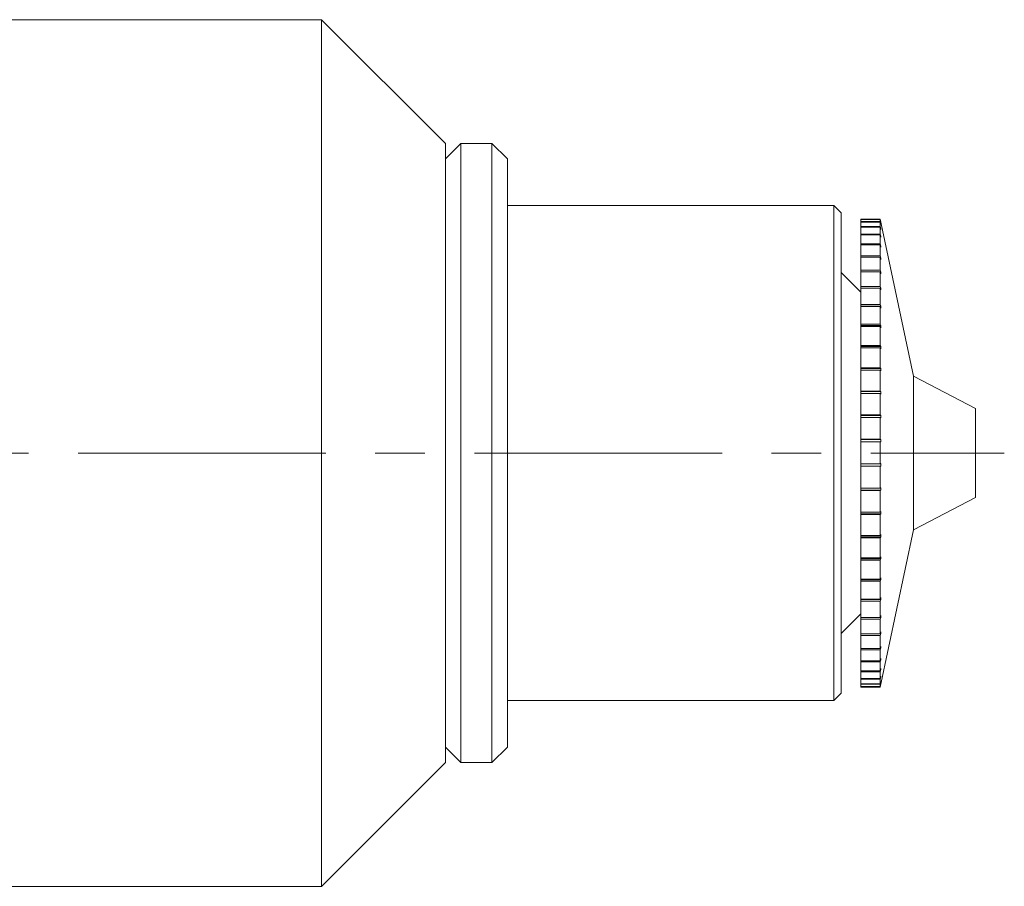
# Model space of a CAD drawing. Header units: inches. Extents: x 0.8 to 15.5, y 0.6 to 10.3.
# Tile 20 of 22: x 9.1 to 11.1, y 8.5 to 10.2. Entities that reach past the tile are written whole.
import ezdxf

# ---------------------------------------------------------------- set-up
doc = ezdxf.new("R2010")
doc.units = ezdxf.units.IN
doc.header["$MEASUREMENT"] = 0
doc.linetypes.add('CENTERX2', pattern=[0.8, 0.5, -0.1, 0.1, -0.1])
doc.layers.add('FORMAT', color=7, linetype='Continuous')

msp = doc.modelspace()

# ---------------------------------------------------------------- linework, layer by layer
at = {"color": 7, "linetype": 'Continuous', "lineweight": 15}
for p, q in [((9.7435, 10.2097), (7.7435, 10.2097)), ((9.9935, 9.9597), (9.7435, 10.2097)), ((9.7435, 10.2097), (9.7435, 8.4597)), ((10.0248, 9.9597), (9.9935, 9.9285)), ((9.9935, 9.9597), (9.9935, 8.7097)), ((10.0873, 9.9597), (10.0248, 9.9597)), ((10.0248, 8.7097), (10.0248, 9.9597)), ((10.1185, 9.9285), (10.0873, 9.9597)), ((10.0873, 8.7097), (10.0873, 9.9597)), ((10.1185, 8.741), (10.1185, 9.9285)), ((10.7774, 9.8347), (10.1185, 9.8347)), ((10.7924, 9.8197), (10.7774, 9.8347)), ((10.7774, 8.9797), (10.7774, 9.8347)), ((10.7924, 9.8197), (10.7924, 8.9903)), ((10.8712, 9.8072), (10.8318, 9.8072)), ((10.8318, 9.8067), (10.8318, 9.8072)), ((10.8318, 9.8067), (10.8712, 9.8067)), ((10.8318, 9.8065), (10.8318, 9.8067)), ((10.8318, 9.8065), (10.8712, 9.8065)), ((10.8318, 9.8019), (10.8318, 9.8065)), ((10.8318, 9.8019), (10.8712, 9.8019)), ((10.8318, 9.8011), (10.8318, 9.8019)), ((10.8318, 9.8011), (10.8712, 9.8011)), ((10.8318, 9.7919), (10.8318, 9.8011)), ((10.9385, 9.4897), (10.8712, 9.8072)), ((10.8712, 9.8067), (10.8712, 9.8072)), ((10.8712, 9.8067), (10.8722, 9.8018)), ((10.8712, 9.8019), (10.8712, 9.8065)), ((10.8722, 9.8015), (10.8712, 9.8065)), ((10.8712, 9.8019), (10.8722, 9.797)), ((10.8712, 9.7919), (10.8712, 9.8011)), ((10.8722, 9.7962), (10.8712, 9.8011)), ((10.8722, 9.8015), (10.8722, 9.8018)), ((10.8722, 9.8018), (10.8722, 9.8018)), ((10.8318, 9.7919), (10.8712, 9.7919)), ((10.8318, 9.7906), (10.8318, 9.7919)), ((10.8318, 9.7906), (10.8712, 9.7906)), ((10.8318, 9.7769), (10.8318, 9.7906)), ((10.8712, 9.7919), (10.8722, 9.7871)), ((10.8712, 9.7769), (10.8712, 9.7906)), ((10.8722, 9.7858), (10.8712, 9.7906)), ((10.8722, 9.7871), (10.8719, 9.7871)), ((10.8722, 9.797), (10.8721, 9.797)), ((10.8722, 9.7962), (10.8722, 9.797)), ((10.8722, 9.7858), (10.8722, 9.7871)), ((10.8318, 9.7769), (10.8712, 9.7769)), ((10.8318, 9.7751), (10.8318, 9.7769)), ((10.8318, 9.7751), (10.8712, 9.7751)), ((10.8318, 9.7571), (10.8318, 9.7751)), ((10.8712, 9.7769), (10.8722, 9.7723)), ((10.8712, 9.7571), (10.8712, 9.7751)), ((10.8722, 9.7705), (10.8712, 9.7751)), ((10.8722, 9.7723), (10.8718, 9.7723)), ((10.8722, 9.7705), (10.8722, 9.7723)), ((10.8318, 9.7571), (10.8712, 9.7571)), ((10.8318, 9.7548), (10.8318, 9.7571)), ((10.8318, 9.7548), (10.8712, 9.7548)), ((10.8318, 9.7326), (10.8318, 9.7548)), ((10.8712, 9.7571), (10.8722, 9.7527)), ((10.8712, 9.7326), (10.8712, 9.7548)), ((10.8722, 9.7504), (10.8712, 9.7548)), ((10.8722, 9.7527), (10.8717, 9.7527)), ((10.8722, 9.7504), (10.8722, 9.7527)), ((10.8318, 9.7326), (10.8712, 9.7326)), ((10.8318, 9.7299), (10.8318, 9.7326)), ((10.8318, 9.7299), (10.8712, 9.7299)), ((10.8318, 9.7038), (10.8318, 9.7299)), ((10.8712, 9.7326), (10.8722, 9.7285)), ((10.8712, 9.7038), (10.8712, 9.7299)), ((10.8722, 9.7257), (10.8712, 9.7299)), ((10.8722, 9.7285), (10.8715, 9.7285)), ((10.8722, 9.7257), (10.8722, 9.7285)), ((10.8318, 9.6597), (10.7924, 9.6991)), ((10.8318, 9.7038), (10.8712, 9.7038)), ((10.8318, 9.7007), (10.8318, 9.7038)), ((10.8318, 9.7007), (10.8712, 9.7007)), ((10.8318, 9.6709), (10.8318, 9.7007)), ((10.8712, 9.7038), (10.8722, 9.6999)), ((10.8712, 9.6709), (10.8712, 9.7007)), ((10.8722, 9.6968), (10.8712, 9.7007)), ((10.8722, 9.6999), (10.8714, 9.6999)), ((10.8722, 9.6968), (10.8722, 9.6999)), ((10.8318, 9.6709), (10.8712, 9.6709)), ((10.8318, 9.6674), (10.8318, 9.6709)), ((10.8318, 9.6674), (10.8712, 9.6674)), ((10.8318, 9.6344), (10.8318, 9.6674)), ((10.8722, 9.6674), (10.8318, 9.6674)), ((10.8318, 9.6674), (10.8318, 9.6674)), ((10.8712, 9.6709), (10.8722, 9.6674)), ((10.8712, 9.6344), (10.8712, 9.6674)), ((10.8722, 9.6639), (10.8712, 9.6674)), ((10.8318, 9.6344), (10.8712, 9.6344)), ((10.8318, 9.6313), (10.8318, 9.6344)), ((10.8722, 9.6313), (10.8318, 9.6313)), ((10.8318, 9.6313), (10.8318, 9.6305)), ((10.8318, 9.6305), (10.8712, 9.6305)), ((10.8318, 9.5946), (10.8318, 9.6305)), ((10.8712, 9.6344), (10.8722, 9.6313)), ((10.8712, 9.5946), (10.8712, 9.6305)), ((10.8722, 9.6274), (10.8712, 9.6305)), ((10.8722, 9.6274), (10.8722, 9.6313)), ((10.8318, 9.5946), (10.8712, 9.5946)), ((10.8318, 9.5919), (10.8318, 9.5946)), ((10.8722, 9.5919), (10.8318, 9.5919)), ((10.8318, 9.5919), (10.8318, 9.5904)), ((10.8318, 9.5904), (10.8712, 9.5904)), ((10.8318, 9.5519), (10.8318, 9.5904)), ((10.8712, 9.5946), (10.8722, 9.5919)), ((10.8712, 9.5519), (10.8712, 9.5904)), ((10.8722, 9.5877), (10.8712, 9.5904)), ((10.8722, 9.5877), (10.8722, 9.5919)), ((10.8318, 9.5519), (10.8712, 9.5519)), ((10.8318, 9.5497), (10.8318, 9.5519)), ((10.8722, 9.5497), (10.8318, 9.5497)), ((10.8318, 9.5497), (10.8318, 9.5474)), ((10.8318, 9.5474), (10.8712, 9.5474)), ((10.8318, 9.5068), (10.8318, 9.5474)), ((10.8712, 9.5519), (10.8722, 9.5497)), ((10.8712, 9.5068), (10.8712, 9.5474)), ((10.8722, 9.5452), (10.8712, 9.5474)), ((10.8722, 9.5452), (10.8722, 9.5497)), ((10.8318, 9.5068), (10.8712, 9.5068)), ((10.8318, 9.5051), (10.8318, 9.5068)), ((10.8722, 9.5051), (10.8318, 9.5051)), ((10.8318, 9.5051), (10.8318, 9.5022)), ((10.8318, 9.5022), (10.8712, 9.5022)), ((10.8318, 9.4599), (10.8318, 9.5022)), ((10.8712, 9.5068), (10.8722, 9.5051)), ((10.8712, 9.4599), (10.8712, 9.5022)), ((10.8722, 9.5004), (10.8712, 9.5022)), ((10.8722, 9.5004), (10.8722, 9.5051)), ((11.0635, 9.4247), (10.9385, 9.4897)), ((10.9385, 9.1797), (10.9385, 9.4897)), ((10.8318, 9.4599), (10.8712, 9.4599)), ((10.8318, 9.4586), (10.8318, 9.4599)), ((10.8722, 9.4586), (10.8318, 9.4586)), ((10.8318, 9.4586), (10.8318, 9.4551)), ((10.8318, 9.4551), (10.8712, 9.4551)), ((10.8318, 9.4116), (10.8318, 9.4551)), ((10.8712, 9.4599), (10.8722, 9.4586)), ((10.8712, 9.4116), (10.8712, 9.4551)), ((10.8722, 9.4538), (10.8712, 9.4551)), ((10.8722, 9.4538), (10.8722, 9.4586)), ((11.0635, 9.2447), (11.0635, 9.4247)), ((10.8318, 9.4116), (10.8712, 9.4116)), ((10.8318, 9.4108), (10.8318, 9.4116)), ((10.8722, 9.4108), (10.8318, 9.4108)), ((10.8318, 9.4108), (10.8318, 9.4066)), ((10.8318, 9.4066), (10.8712, 9.4066)), ((10.8318, 9.3624), (10.8318, 9.4066)), ((10.8712, 9.4116), (10.8722, 9.4108)), ((10.8712, 9.3624), (10.8712, 9.4066)), ((10.8722, 9.4059), (10.8712, 9.4066)), ((10.8722, 9.4059), (10.8722, 9.4108)), ((10.8318, 9.3624), (10.8712, 9.3624)), ((10.8318, 9.3622), (10.8318, 9.3624)), ((10.8722, 9.3622), (10.8318, 9.3622)), ((10.8318, 9.3622), (10.8318, 9.3574)), ((10.8712, 9.3624), (10.8722, 9.3622)), ((10.8722, 9.3572), (10.8722, 9.3622)), ((10.8318, 9.3574), (10.8712, 9.3574)), ((10.8318, 9.313), (10.8318, 9.3574)), ((10.8712, 9.313), (10.8712, 9.3574)), ((10.8722, 9.3572), (10.8712, 9.3574)), ((10.8318, 9.313), (10.8712, 9.313)), ((10.8318, 9.313), (10.8318, 9.3083)), ((10.8318, 9.3083), (10.8722, 9.3083)), ((10.8318, 9.308), (10.8318, 9.3083)), ((10.8318, 9.308), (10.8712, 9.308)), ((10.8318, 9.2638), (10.8318, 9.308)), ((10.8712, 9.313), (10.8722, 9.3133)), ((10.8722, 9.3083), (10.8712, 9.308)), ((10.8712, 9.2638), (10.8712, 9.308)), ((10.8722, 9.3083), (10.8722, 9.3133)), ((10.8318, 9.2638), (10.8712, 9.2638)), ((10.8318, 9.2638), (10.8318, 9.2596)), ((10.8712, 9.2638), (10.8722, 9.2646)), ((10.8722, 9.2596), (10.8722, 9.2646)), ((10.8318, 9.2596), (10.8722, 9.2596)), ((10.8318, 9.2588), (10.8318, 9.2596)), ((10.8318, 9.2588), (10.8712, 9.2588)), ((10.8318, 9.2153), (10.8318, 9.2588)), ((10.8722, 9.2596), (10.8712, 9.2588)), ((10.8712, 9.2153), (10.8712, 9.2588)), ((10.9385, 9.1797), (11.0635, 9.2447)), ((10.8318, 9.2153), (10.8712, 9.2153)), ((10.8318, 9.2153), (10.8318, 9.2118)), ((10.8318, 9.2118), (10.8722, 9.2118)), ((10.8318, 9.2105), (10.8318, 9.2118)), ((10.8318, 9.2105), (10.8712, 9.2105)), ((10.8318, 9.1682), (10.8318, 9.2105)), ((10.8712, 9.2153), (10.8722, 9.2166)), ((10.8722, 9.2118), (10.8712, 9.2105)), ((10.8712, 9.1682), (10.8712, 9.2105)), ((10.8722, 9.2118), (10.8722, 9.2166)), ((10.8318, 9.1682), (10.8712, 9.1682)), ((10.8318, 9.1682), (10.8318, 9.1653)), ((10.8318, 9.1653), (10.8722, 9.1653)), ((10.8318, 9.1635), (10.8318, 9.1653)), ((10.8318, 9.1635), (10.8712, 9.1635)), ((10.8318, 9.1229), (10.8318, 9.1635)), ((10.8712, 8.8622), (10.9385, 9.1797)), ((10.8712, 9.1682), (10.8722, 9.17)), ((10.8722, 9.1653), (10.8712, 9.1635)), ((10.8712, 9.1229), (10.8712, 9.1635)), ((10.8722, 9.1653), (10.8722, 9.17)), ((10.8318, 9.1229), (10.8712, 9.1229)), ((10.8318, 9.1229), (10.8318, 9.1207)), ((10.8712, 9.1229), (10.8722, 9.1252)), ((10.8722, 9.1207), (10.8722, 9.1252)), ((10.8318, 9.1207), (10.8722, 9.1207)), ((10.8318, 9.1184), (10.8318, 9.1207)), ((10.8318, 9.1184), (10.8712, 9.1184)), ((10.8318, 9.0799), (10.8318, 9.1184)), ((10.8722, 9.1207), (10.8712, 9.1184)), ((10.8712, 9.0799), (10.8712, 9.1184)), ((10.8712, 9.0799), (10.8722, 9.0826)), ((10.8722, 9.0784), (10.8722, 9.0826)), ((10.8318, 9.0799), (10.8712, 9.0799)), ((10.8318, 9.0799), (10.8318, 9.0784)), ((10.8318, 9.0784), (10.8722, 9.0784)), ((10.8318, 9.0757), (10.8318, 9.0784)), ((10.8318, 9.0757), (10.8712, 9.0757)), ((10.8318, 9.0397), (10.8318, 9.0757)), ((10.8722, 9.0784), (10.8712, 9.0757)), ((10.8712, 9.0397), (10.8712, 9.0757)), ((10.8712, 9.0397), (10.8722, 9.0428)), ((10.8722, 9.039), (10.8722, 9.0428)), ((10.8318, 9.0397), (10.8712, 9.0397)), ((10.8318, 9.0397), (10.8318, 9.039)), ((10.8318, 9.039), (10.8722, 9.039)), ((10.8318, 9.0358), (10.8318, 9.039)), ((10.8318, 9.0358), (10.8712, 9.0358)), ((10.8318, 9.0027), (10.8318, 9.0358)), ((10.8722, 9.039), (10.8712, 9.0358)), ((10.8712, 9.0027), (10.8712, 9.0358)), ((10.7924, 8.9704), (10.8318, 9.0097)), ((10.8712, 9.0027), (10.8722, 9.0063)), ((10.7924, 8.9903), (10.7924, 8.8497)), ((10.8318, 9.0027), (10.8712, 9.0027)), ((10.8318, 8.9992), (10.8318, 9.0027)), ((10.8318, 8.9992), (10.8712, 8.9992)), ((10.8318, 8.9694), (10.8318, 8.9992)), ((10.8722, 9.0027), (10.8712, 8.9992)), ((10.8712, 9.0027), (10.8722, 9.0027)), ((10.8712, 8.9694), (10.8712, 8.9992)), ((10.7774, 8.8347), (10.7774, 8.9797)), ((10.8318, 8.9694), (10.8712, 8.9694)), ((10.8318, 8.9663), (10.8318, 8.9694)), ((10.8318, 8.9663), (10.8712, 8.9663)), ((10.8318, 8.9401), (10.8318, 8.9663)), ((10.8712, 8.9694), (10.8722, 8.9733)), ((10.8722, 8.9702), (10.8712, 8.9663)), ((10.8712, 8.9401), (10.8712, 8.9663)), ((10.8714, 8.9702), (10.8722, 8.9702)), ((10.8722, 8.9702), (10.8722, 8.9733)), ((10.8712, 8.9401), (10.8722, 8.9443)), ((10.8722, 8.9416), (10.8722, 8.9443)), ((10.8318, 8.9401), (10.8712, 8.9401)), ((10.8318, 8.9374), (10.8318, 8.9401)), ((10.8318, 8.9374), (10.8712, 8.9374)), ((10.8318, 8.9151), (10.8318, 8.9374)), ((10.8722, 8.9416), (10.8712, 8.9374)), ((10.8712, 8.9151), (10.8712, 8.9374)), ((10.8715, 8.9416), (10.8722, 8.9416)), ((10.8318, 8.9151), (10.8712, 8.9151)), ((10.8318, 8.9128), (10.8318, 8.9151)), ((10.8318, 8.9128), (10.8712, 8.9128)), ((10.8318, 8.8947), (10.8318, 8.9128)), ((10.8712, 8.9151), (10.8722, 8.9195)), ((10.8722, 8.9173), (10.8712, 8.9128)), ((10.8712, 8.8947), (10.8712, 8.9128)), ((10.8717, 8.9173), (10.8722, 8.9173)), ((10.8722, 8.9173), (10.8722, 8.9195)), ((10.8318, 8.8947), (10.8712, 8.8947)), ((10.8318, 8.8929), (10.8318, 8.8947)), ((10.8318, 8.8929), (10.8712, 8.8929)), ((10.8318, 8.8791), (10.8318, 8.8929)), ((10.8712, 8.8947), (10.8722, 8.8993)), ((10.8722, 8.8976), (10.8712, 8.8929)), ((10.8712, 8.8791), (10.8712, 8.8929)), ((10.8712, 8.8791), (10.8722, 8.8839)), ((10.8718, 8.8976), (10.8722, 8.8976)), ((10.8722, 8.8976), (10.8722, 8.8993)), ((10.8722, 8.8827), (10.8722, 8.8839)), ((10.8318, 8.8791), (10.8712, 8.8791)), ((10.8318, 8.8778), (10.8318, 8.8791)), ((10.8318, 8.8778), (10.8712, 8.8778)), ((10.8318, 8.8685), (10.8318, 8.8778)), ((10.8318, 8.8685), (10.8712, 8.8685)), ((10.8318, 8.8677), (10.8318, 8.8685)), ((10.8318, 8.8677), (10.8712, 8.8677)), ((10.8318, 8.8631), (10.8318, 8.8677)), ((10.8722, 8.8827), (10.8712, 8.8778)), ((10.8712, 8.8685), (10.8712, 8.8778)), ((10.8712, 8.8685), (10.8722, 8.8734)), ((10.8722, 8.8727), (10.8712, 8.8677)), ((10.8712, 8.8631), (10.8722, 8.868)), ((10.8722, 8.8678), (10.8712, 8.8628)), ((10.8712, 8.8631), (10.8712, 8.8677)), ((10.8719, 8.8827), (10.8722, 8.8827)), ((10.8721, 8.8727), (10.8722, 8.8727)), ((10.8722, 8.8727), (10.8722, 8.8734)), ((10.8722, 8.8678), (10.8722, 8.868)), ((10.8722, 8.8678), (10.8722, 8.8678)), ((10.7774, 8.8347), (10.7924, 8.8497)), ((10.8318, 8.8631), (10.8712, 8.8631)), ((10.8318, 8.8628), (10.8318, 8.8631)), ((10.8318, 8.8628), (10.8712, 8.8628)), ((10.8318, 8.8622), (10.8318, 8.8628)), ((10.8318, 8.8622), (10.8712, 8.8622)), ((10.8712, 8.8622), (10.8712, 8.8628)), ((10.1185, 8.8347), (10.7774, 8.8347)), ((9.9935, 8.741), (10.0248, 8.7097)), ((10.0873, 8.7097), (10.1185, 8.741)), ((9.7435, 8.4597), (9.9935, 8.7097)), ((10.0248, 8.7097), (10.0873, 8.7097)), ((9.0278, 8.4597), (9.7435, 8.4597))]:
    msp.add_line(p, q, dxfattribs=at)
for points in [[(10.8722, 9.6639), (10.8722, 9.6645), (10.8722, 9.6657), (10.8722, 9.6668), (10.8722, 9.6674)], [(10.8722, 9.0027), (10.8722, 9.0033), (10.8722, 9.0045), (10.8722, 9.0057), (10.8722, 9.0063)]]:
    msp.add_open_spline(points, degree=3, knots=[0, 0, 0, 0, 0.498331, 1, 1, 1, 1], dxfattribs=at)
at = {"layer": 'FORMAT', "color": 7, "linetype": 'CENTERX2', "lineweight": 0}
msp.add_line((6.8519, 9.3347), (11.1216, 9.3347), dxfattribs=at)

doc.saveas('drawing.dxf')
